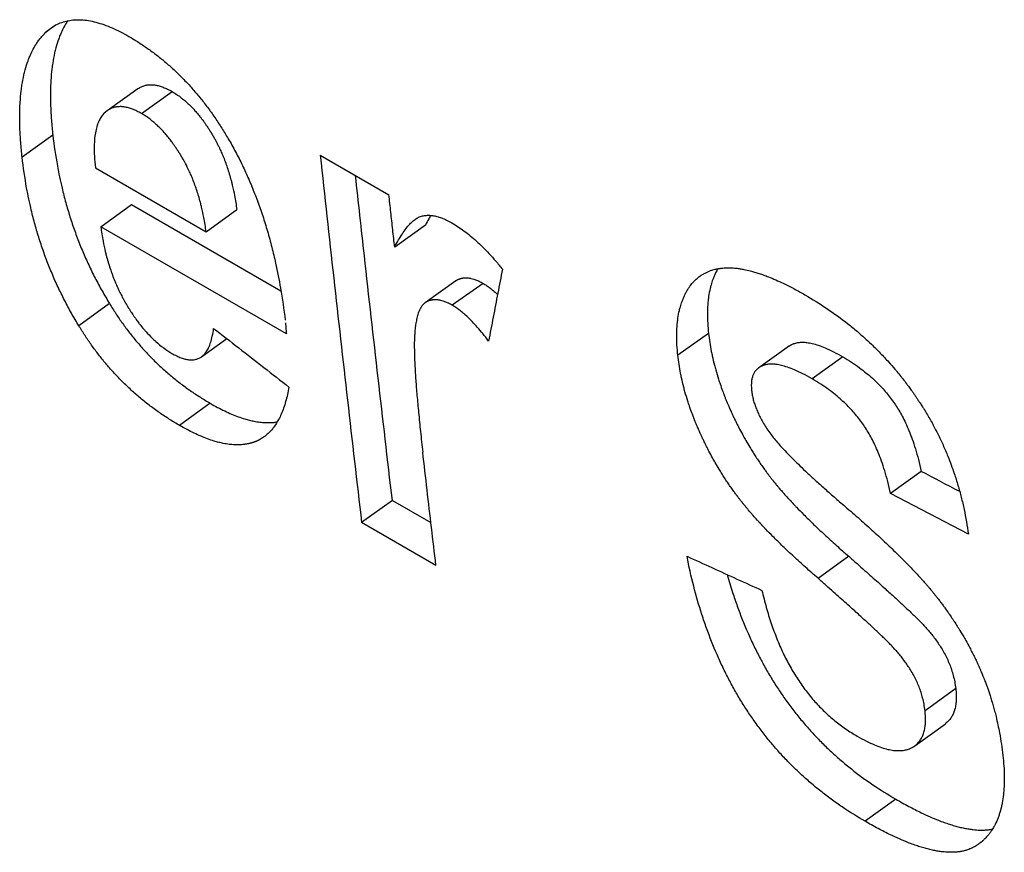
# Model space of a CAD drawing. Header units: inches. Extents: x 0 to 34, y 0 to 22.
# Tile 33 of 56: x 25.011 to 25.188, y 15.307 to 15.457. Entities that reach past the tile are written whole.
import ezdxf

# ---------------------------------------------------------------- set-up
doc = ezdxf.new("R2010")
doc.units = ezdxf.units.IN
doc.header["$LTSCALE"] = 1.87
doc.header["$MEASUREMENT"] = 0
doc.layers.get('0').update_dxf_attribs({"linetype": 'CONTINUOUS'})

msp = doc.modelspace()

# ---------------------------------------------------------------- linework, layer by layer
at = {"color": 7, "linetype": 'CONTINUOUS'}
for p, q in [((25.01726, 15.45572), (25.01542, 15.4544)), ((25.01542, 15.4544), (25.01631, 15.45514)), ((25.03199, 15.44423), (25.02646, 15.44027)), ((25.03264, 15.43978), (25.03817, 15.44373)), ((25.02646, 15.44027), (25.02594, 15.43984)), ((25.01669, 15.43587), (25.01116, 15.4319)), ((25.06484, 15.43229), (25.07721, 15.42515)), ((25.02437, 15.43), (25.04429, 15.4185)), ((25.02532, 15.4194), (25.03084, 15.42338)), ((25.03084, 15.42338), (25.05776, 15.40784)), ((25.04429, 15.4185), (25.04982, 15.42247)), ((25.08377, 15.41967), (25.07824, 15.41572)), ((25.05874, 15.4001), (25.02532, 15.4194)), ((25.08926, 15.40967), (25.08373, 15.40572)), ((25.09415, 15.4092), (25.08862, 15.40525)), ((25.0269, 15.40555), (25.02137, 15.40156)), ((25.13476, 15.40019), (25.12923, 15.39625)), ((25.04346, 15.39599), (25.04799, 15.39925)), ((25.14933, 15.39793), (25.1438, 15.39399)), ((25.15893, 15.39595), (25.1534, 15.39202)), ((25.04504, 15.3876), (25.03952, 15.3836)), ((25.17306, 15.37533), (25.16753, 15.37139)), ((25.07782, 15.37013), (25.07229, 15.36613)), ((25.07782, 15.37013), (25.08476, 15.36612)), ((25.18154, 15.36404), (25.16753, 15.37139)), ((25.08566, 15.35842), (25.07229, 15.36613)), ((25.16, 15.36005), (25.15447, 15.35608)), ((25.17926, 15.33622), (25.17374, 15.33224)), ((25.17188, 15.32593), (25.1774, 15.32991)), ((25.16847, 15.31634), (25.16294, 15.31234))]:
    msp.add_line(p, q, dxfattribs=at)
for points, knots in [([(25.01939, 15.4565), (25.0193, 15.45636), (25.019, 15.45591), (25.01854, 15.45508), (25.01809, 15.45412), (25.01764, 15.45295), (25.01729, 15.45185), (25.01693, 15.45038), (25.01669, 15.44913), (25.01647, 15.44747), (25.01634, 15.44607), (25.01625, 15.44423), (25.01624, 15.44268), (25.01629, 15.44066), (25.01642, 15.43851), (25.01659, 15.43677), (25.01669, 15.43587)], [0, 0, 0, 0, 0.023084, 0.077372, 0.133822, 0.172825, 0.254481, 0.297305, 0.387247, 0.434493, 0.53376, 0.585876, 0.695239, 0.752558, 0.872596, 1, 1, 1, 1]), ([(25.01631, 15.45514), (25.01661, 15.45535), (25.01725, 15.45575), (25.0183, 15.45621), (25.01943, 15.45652), (25.02061, 15.45667), (25.02185, 15.45667), (25.02314, 15.45653), (25.0245, 15.45623), (25.02592, 15.45579), (25.02739, 15.4552), (25.02889, 15.45449), (25.02989, 15.45394), (25.03038, 15.45366)], [0, 0, 0, 0, 0.073357, 0.150397, 0.228316, 0.307322, 0.389073, 0.475205, 0.567313, 0.666921, 0.773447, 0.885167, 1, 1, 1, 1]), ([(25.01116, 15.4319), (25.01106, 15.4328), (25.01089, 15.43454), (25.01077, 15.43669), (25.01071, 15.43872), (25.01073, 15.44027), (25.01081, 15.44211), (25.01094, 15.44351), (25.01116, 15.44517), (25.0114, 15.44642), (25.01176, 15.44789), (25.01211, 15.449), (25.01256, 15.45017), (25.01301, 15.45113), (25.01352, 15.45203), (25.014, 15.45276), (25.01444, 15.45335), (25.01491, 15.45389), (25.01525, 15.45424), (25.01542, 15.4544)], [0, 0, 0, 0, 0.114354, 0.222099, 0.273549, 0.371716, 0.418496, 0.507602, 0.550012, 0.630749, 0.66919, 0.742488, 0.777498, 0.828168, 0.876895, 0.908469, 0.939434, 0.969905, 1, 1, 1, 1]), ([(25.03038, 15.45366), (25.03098, 15.45331), (25.03218, 15.45258), (25.03393, 15.4514), (25.03565, 15.45011), (25.03728, 15.44876), (25.03884, 15.44735), (25.04032, 15.44588), (25.04177, 15.44432), (25.04318, 15.44266), (25.04455, 15.44091), (25.04586, 15.43907), (25.04711, 15.43718), (25.04789, 15.43588), (25.04826, 15.43524)], [0, 0, 0, 0, 0.079873, 0.161854, 0.24469, 0.326713, 0.406896, 0.486817, 0.56849, 0.652382, 0.738369, 0.825647, 0.913161, 1, 1, 1, 1]), ([(25.03199, 15.44423), (25.032, 15.44424), (25.03221, 15.44438), (25.03261, 15.44461), (25.03322, 15.44484), (25.03385, 15.44496), (25.0345, 15.44498), (25.03517, 15.44491), (25.03586, 15.44476), (25.03659, 15.44451), (25.03737, 15.44417), (25.0379, 15.44389), (25.03817, 15.44373)], [0, 0, 0, 0, 0.00901, 0.112294, 0.210098, 0.306101, 0.403601, 0.504848, 0.612127, 0.728702, 0.857248, 1, 1, 1, 1]), ([(25.03817, 15.44373), (25.03862, 15.44347), (25.03951, 15.44288), (25.04056, 15.44202), (25.04148, 15.44115), (25.04209, 15.44051), (25.04268, 15.43983), (25.04308, 15.43935), (25.04351, 15.43878), (25.0438, 15.43839), (25.04409, 15.43799), (25.04428, 15.43772), (25.04449, 15.4374), (25.04463, 15.43719), (25.04477, 15.43697), (25.04487, 15.43683), (25.04497, 15.43666), (25.04504, 15.43655), (25.04511, 15.43644), (25.04516, 15.43637), (25.04522, 15.43627), (25.04526, 15.4362), (25.04532, 15.4361), (25.04537, 15.43602), (25.04542, 15.43593), (25.04547, 15.43585), (25.04553, 15.43576), (25.04557, 15.43568), (25.04563, 15.43558), (25.04567, 15.4355), (25.04573, 15.4354), (25.04577, 15.43533), (25.04584, 15.43521), (25.04591, 15.43509), (25.046, 15.43491), (25.04609, 15.43475), (25.04622, 15.43451), (25.04634, 15.43426), (25.04653, 15.43389), (25.04669, 15.43356), (25.04692, 15.43306), (25.04715, 15.43254), (25.04748, 15.43176), (25.04775, 15.43104), (25.04807, 15.43013), (25.04832, 15.42938), (25.0486, 15.42843), (25.04881, 15.42765), (25.04911, 15.42645), (25.04946, 15.4248), (25.0497, 15.42332), (25.04982, 15.42247)], [0, 0, 0, 0, 0.062347, 0.127777, 0.161866, 0.214902, 0.233125, 0.270427, 0.289521, 0.318732, 0.328625, 0.348648, 0.358779, 0.374128, 0.379285, 0.389661, 0.39488, 0.402747, 0.40538, 0.410662, 0.41331, 0.418623, 0.421288, 0.426633, 0.429313, 0.434688, 0.437379, 0.442767, 0.445464, 0.450863, 0.453566, 0.458977, 0.461686, 0.469824, 0.47526, 0.486158, 0.491619, 0.508058, 0.519064, 0.541189, 0.552311, 0.585928, 0.608557, 0.65437, 0.67757, 0.724587, 0.74842, 0.796762, 0.821285, 0.896321, 1, 1, 1, 1]), ([(25.03264, 15.43978), (25.03237, 15.43993), (25.03184, 15.44021), (25.03106, 15.44056), (25.03033, 15.4408), (25.02964, 15.44096), (25.02897, 15.44103), (25.02832, 15.441), (25.02769, 15.44089), (25.02708, 15.44066), (25.02668, 15.44043), (25.02648, 15.44028), (25.02646, 15.44027)], [0, 0, 0, 0, 0.142867, 0.271533, 0.38817, 0.49542, 0.596596, 0.69406, 0.790069, 0.887844, 0.991133, 1, 1, 1, 1]), ([(25.02594, 15.43984), (25.02576, 15.43966), (25.02542, 15.43924), (25.02499, 15.4385), (25.02464, 15.43762), (25.02437, 15.43656), (25.02419, 15.4353), (25.02411, 15.43379), (25.02416, 15.43199), (25.02429, 15.4307), (25.02437, 15.43)], [0, 0, 0, 0, 0.075363, 0.156635, 0.247562, 0.352181, 0.475281, 0.621041, 0.794347, 1, 1, 1, 1]), ([(25.04429, 15.4185), (25.04417, 15.41936), (25.04394, 15.42083), (25.04358, 15.42249), (25.04328, 15.42369), (25.04307, 15.42447), (25.04279, 15.42542), (25.04255, 15.42617), (25.04222, 15.42708), (25.04195, 15.4278), (25.04162, 15.42858), (25.04139, 15.4291), (25.04116, 15.4296), (25.041, 15.42994), (25.04081, 15.43031), (25.04069, 15.43055), (25.04056, 15.43079), (25.04048, 15.43095), (25.04038, 15.43113), (25.04031, 15.43125), (25.04024, 15.43137), (25.0402, 15.43145), (25.04014, 15.43155), (25.0401, 15.43162), (25.04004, 15.43172), (25.04, 15.4318), (25.03994, 15.4319), (25.03989, 15.43197), (25.03984, 15.43207), (25.03979, 15.43214), (25.03973, 15.43224), (25.03969, 15.43232), (25.03963, 15.43241), (25.03958, 15.43248), (25.03951, 15.4326), (25.03944, 15.43271), (25.03934, 15.43287), (25.03924, 15.43302), (25.0391, 15.43323), (25.03896, 15.43345), (25.03875, 15.43376), (25.03856, 15.43404), (25.03827, 15.43444), (25.03798, 15.43483), (25.03755, 15.43539), (25.03715, 15.43587), (25.03656, 15.43656), (25.03595, 15.4372), (25.03503, 15.43807), (25.03398, 15.43893), (25.03309, 15.43952), (25.03264, 15.43978)], [0, 0, 0, 0, 0.103712, 0.178768, 0.203297, 0.25165, 0.275488, 0.322514, 0.345718, 0.391537, 0.414169, 0.447788, 0.458911, 0.481038, 0.492044, 0.508483, 0.513945, 0.524843, 0.530279, 0.538417, 0.541126, 0.546537, 0.54924, 0.554639, 0.557336, 0.562723, 0.565414, 0.57079, 0.57347, 0.578814, 0.581478, 0.586791, 0.58944, 0.594721, 0.597354, 0.605221, 0.61044, 0.620815, 0.625972, 0.641319, 0.65145, 0.67147, 0.681362, 0.710569, 0.72966, 0.766955, 0.785174, 0.838197, 0.872275, 0.937681, 1, 1, 1, 1]), ([(25.01669, 15.43587), (25.0169, 15.43403), (25.01736, 15.43084), (25.01812, 15.42724), (25.01877, 15.42461), (25.01925, 15.42288), (25.0199, 15.42074), (25.02047, 15.41906), (25.02123, 15.41698), (25.02189, 15.41534), (25.02277, 15.41332), (25.02351, 15.41173), (25.0245, 15.40976), (25.02554, 15.40782), (25.02644, 15.4063), (25.0269, 15.40555)], [0, 0, 0, 0, 0.172572, 0.299632, 0.341607, 0.425064, 0.466577, 0.549234, 0.590411, 0.672527, 0.713499, 0.795334, 0.836231, 0.918049, 1, 1, 1, 1]), ([(25.04826, 15.43524), (25.04872, 15.43446), (25.0496, 15.43288), (25.05063, 15.43085), (25.0516, 15.42878), (25.05234, 15.42708), (25.05321, 15.42491), (25.05387, 15.42314), (25.05464, 15.42088), (25.05521, 15.41904), (25.05587, 15.41669), (25.05636, 15.41477), (25.05704, 15.41182), (25.0578, 15.40793), (25.05829, 15.4045), (25.05852, 15.40259)], [0, 0, 0, 0, 0.078432, 0.157614, 0.197527, 0.278063, 0.31872, 0.400872, 0.442399, 0.526412, 0.568928, 0.655031, 0.698644, 0.831849, 1, 1, 1, 1]), ([(25.06484, 15.43229), (25.06563, 15.42493), (25.06725, 15.41021), (25.06973, 15.38815), (25.07143, 15.37347), (25.07229, 15.36613)], [0, 0, 0, 0, 0.333896, 0.667229, 1, 1, 1, 1]), ([(25.02137, 15.40156), (25.02091, 15.40231), (25.02002, 15.40383), (25.01898, 15.40577), (25.01799, 15.40774), (25.01724, 15.40933), (25.01637, 15.41135), (25.01571, 15.41299), (25.01494, 15.41507), (25.01438, 15.41676), (25.01372, 15.4189), (25.01324, 15.42063), (25.01259, 15.42326), (25.01184, 15.42686), (25.01137, 15.43006), (25.01116, 15.4319)], [0, 0, 0, 0, 0.081935, 0.16374, 0.204632, 0.286459, 0.327428, 0.40954, 0.450717, 0.533375, 0.574889, 0.65835, 0.700329, 0.827402, 1, 1, 1, 1]), ([(25.07782, 15.37013), (25.07696, 15.37746), (25.07526, 15.39213), (25.07306, 15.41163), (25.07172, 15.4238), (25.07119, 15.42862)], [0, 0, 0, 0, 0.376103, 0.752841, 1, 1, 1, 1]), ([(25.07824, 15.41572), (25.07812, 15.41677), (25.07789, 15.41886), (25.07755, 15.42201), (25.07732, 15.4241), (25.07721, 15.42515)], [0, 0, 0, 0, 0.333254, 0.666587, 1, 1, 1, 1]), ([(25.08192, 15.42071), (25.08202, 15.42079), (25.08233, 15.42099), (25.08288, 15.42125), (25.08359, 15.42142), (25.08432, 15.42147), (25.08508, 15.42141), (25.08587, 15.42125), (25.08672, 15.42097), (25.08763, 15.42058), (25.08824, 15.42025), (25.08856, 15.42007)], [0, 0, 0, 0, 0.053162, 0.157221, 0.258011, 0.359801, 0.466388, 0.580693, 0.705439, 0.844325, 1, 1, 1, 1]), ([(25.08474, 15.42143), (25.08461, 15.42122), (25.08428, 15.42065), (25.08396, 15.42006), (25.08377, 15.41967)], [0, 0, 0, 0, 0.356771, 1, 1, 1, 1]), ([(25.07824, 15.41572), (25.07846, 15.41616), (25.0789, 15.41698), (25.07958, 15.4181), (25.08025, 15.41905), (25.08091, 15.41983), (25.08146, 15.42036), (25.08181, 15.42063), (25.08192, 15.42071)], [0, 0, 0, 0, 0.235694, 0.444832, 0.629296, 0.791103, 0.933151, 1, 1, 1, 1]), ([(25.08856, 15.42007), (25.08893, 15.41985), (25.08968, 15.41939), (25.09077, 15.41862), (25.09187, 15.41777), (25.09298, 15.41681), (25.09411, 15.41574), (25.09526, 15.41454), (25.09646, 15.4132), (25.09725, 15.41225), (25.09765, 15.41174)], [0, 0, 0, 0, 0.104444, 0.212017, 0.32373, 0.441305, 0.566257, 0.699816, 0.843948, 1, 1, 1, 1]), ([(25.02532, 15.4194), (25.02543, 15.41853), (25.02567, 15.41702), (25.02603, 15.41533), (25.02634, 15.41409), (25.02657, 15.41328), (25.02687, 15.41228), (25.02713, 15.4115), (25.02747, 15.41054), (25.02777, 15.40978), (25.02812, 15.40894), (25.02837, 15.40839), (25.02863, 15.40785), (25.0288, 15.40749), (25.029, 15.40709), (25.02914, 15.40682), (25.02928, 15.40656), (25.02937, 15.40638), (25.02948, 15.40619), (25.02955, 15.40606), (25.02963, 15.40593), (25.02968, 15.40584), (25.02974, 15.40574), (25.02979, 15.40565), (25.02985, 15.40554), (25.0299, 15.40546), (25.02996, 15.40535), (25.03001, 15.40527), (25.03008, 15.40516), (25.03013, 15.40508), (25.03019, 15.40497), (25.03024, 15.40489), (25.0303, 15.40478), (25.03036, 15.4047), (25.03043, 15.40458), (25.03051, 15.40446), (25.03063, 15.40427), (25.03073, 15.40411), (25.03088, 15.40387), (25.03104, 15.40364), (25.03128, 15.40329), (25.03149, 15.40299), (25.0318, 15.40254), (25.03212, 15.40211), (25.03261, 15.40149), (25.03305, 15.40095), (25.03372, 15.4002), (25.03439, 15.39949), (25.03543, 15.39851), (25.03661, 15.39755), (25.03762, 15.39689), (25.03813, 15.39659)], [0, 0, 0, 0, 0.097781, 0.169292, 0.192814, 0.23942, 0.262517, 0.308334, 0.331067, 0.376217, 0.398648, 0.432136, 0.44326, 0.465454, 0.476527, 0.493108, 0.498629, 0.509659, 0.51517, 0.52343, 0.526182, 0.531684, 0.534434, 0.539932, 0.54268, 0.548175, 0.550921, 0.556411, 0.559148, 0.564608, 0.567331, 0.57276, 0.575467, 0.580866, 0.583557, 0.591602, 0.596939, 0.607555, 0.612832, 0.628546, 0.638924, 0.659447, 0.669593, 0.699583, 0.71921, 0.757614, 0.776407, 0.831231, 0.86658, 0.934709, 1, 1, 1, 1]), ([(25.09765, 15.41174), (25.09737, 15.4103), (25.09681, 15.40743), (25.09598, 15.40312), (25.09543, 15.40024), (25.09516, 15.3988)], [0, 0, 0, 0, 0.333561, 0.66689, 1, 1, 1, 1]), ([(25.13325, 15.41052), (25.13338, 15.41061), (25.13366, 15.4108), (25.13412, 15.41106), (25.13462, 15.4113), (25.13523, 15.41153), (25.13577, 15.41169), (25.13634, 15.41182), (25.13673, 15.41188), (25.13718, 15.41194), (25.13748, 15.41197), (25.13779, 15.41198), (25.138, 15.41199), (25.13824, 15.412), (25.1384, 15.412), (25.13857, 15.41199), (25.13868, 15.41199), (25.13884, 15.41199), (25.13901, 15.41198), (25.13932, 15.41196), (25.13966, 15.41193), (25.14019, 15.41187), (25.14066, 15.4118), (25.1414, 15.41166), (25.14217, 15.41149), (25.14307, 15.41124), (25.14387, 15.41099), (25.1447, 15.4107), (25.1457, 15.41032), (25.14688, 15.40983), (25.14841, 15.40913), (25.15017, 15.40823), (25.15146, 15.40752), (25.15211, 15.40714)], [0, 0, 0, 0, 0.023722, 0.050856, 0.078163, 0.105787, 0.148108, 0.162524, 0.191902, 0.206896, 0.229803, 0.237556, 0.253249, 0.261192, 0.273229, 0.277275, 0.28542, 0.289518, 0.301924, 0.310289, 0.33585, 0.353292, 0.38918, 0.407645, 0.465208, 0.505468, 0.547293, 0.590725, 0.635804, 0.706585, 0.781253, 0.887006, 1, 1, 1, 1]), ([(25.13642, 15.41182), (25.13642, 15.41182), (25.13638, 15.41175), (25.13632, 15.41164), (25.13618, 15.41139), (25.13604, 15.41111), (25.13583, 15.41068), (25.13567, 15.41029), (25.13544, 15.40968), (25.13523, 15.40904), (25.13498, 15.40803), (25.1348, 15.40709), (25.13465, 15.40585), (25.13458, 15.4048), (25.13455, 15.40344), (25.13459, 15.40198), (25.13469, 15.4008), (25.13476, 15.40019)], [0, 0, 0, 0, 0.000541, 0.019796, 0.032698, 0.071738, 0.098072, 0.151561, 0.178757, 0.262341, 0.319913, 0.439989, 0.502733, 0.634052, 0.702811, 0.846847, 1, 1, 1, 1]), ([(25.08926, 15.40967), (25.08926, 15.40968), (25.08928, 15.40969), (25.08932, 15.40971), (25.08936, 15.40974), (25.0894, 15.40977), (25.08945, 15.4098), (25.08949, 15.40982), (25.08954, 15.40984), (25.08958, 15.40986), (25.08962, 15.40989), (25.08966, 15.4099), (25.08971, 15.40993), (25.08975, 15.40994), (25.08981, 15.40996), (25.08985, 15.40998), (25.08991, 15.41), (25.08997, 15.41002), (25.09006, 15.41006), (25.09015, 15.41008), (25.09025, 15.41011), (25.09034, 15.41013), (25.09045, 15.41015), (25.09053, 15.41016), (25.09064, 15.41018), (25.09073, 15.41018), (25.09087, 15.41019), (25.09101, 15.4102), (25.09122, 15.4102), (25.09141, 15.41018), (25.09165, 15.41016), (25.09184, 15.41012), (25.09215, 15.41006), (25.09246, 15.40997), (25.09294, 15.40981), (25.09349, 15.40956), (25.09393, 15.40933), (25.09415, 15.4092)], [0, 0, 0, 0, 0.002451, 0.01549, 0.021973, 0.034872, 0.041292, 0.054081, 0.060456, 0.07318, 0.07953, 0.09221, 0.098542, 0.11119, 0.117509, 0.130137, 0.136449, 0.155379, 0.168003, 0.193283, 0.20595, 0.231362, 0.24412, 0.269759, 0.282652, 0.308608, 0.321682, 0.361337, 0.388186, 0.443019, 0.471077, 0.528614, 0.558158, 0.650164, 0.714578, 0.851455, 1, 1, 1, 1]), ([(25.09415, 15.4092), (25.09437, 15.40908), (25.09481, 15.4088), (25.09548, 15.40831), (25.09614, 15.40777), (25.09657, 15.40739), (25.09677, 15.4072)], [0, 0, 0, 0, 0.226624, 0.475569, 0.752257, 1, 1, 1, 1]), ([(25.12923, 15.39625), (25.12916, 15.39686), (25.12906, 15.39804), (25.12902, 15.3995), (25.12905, 15.40087), (25.12912, 15.40191), (25.12927, 15.40315), (25.12945, 15.4041), (25.1297, 15.4051), (25.12991, 15.40574), (25.13014, 15.40636), (25.1303, 15.40675), (25.13051, 15.40718), (25.13065, 15.40746), (25.13078, 15.4077), (25.13086, 15.40784), (25.13094, 15.40797), (25.13099, 15.40806), (25.13107, 15.40818), (25.13115, 15.40831), (25.13128, 15.40849), (25.13139, 15.40866), (25.13156, 15.40889), (25.13174, 15.40912), (25.13202, 15.40944), (25.13228, 15.40971), (25.13269, 15.41009), (25.13299, 15.41033), (25.13323, 15.41051), (25.13325, 15.41052)], [0, 0, 0, 0, 0.117971, 0.228923, 0.28189, 0.383049, 0.431384, 0.523884, 0.568234, 0.632623, 0.653573, 0.694776, 0.715061, 0.745133, 0.755072, 0.769904, 0.774829, 0.784634, 0.78951, 0.804036, 0.813636, 0.832649, 0.842066, 0.869985, 0.888349, 0.924569, 0.942474, 0.995605, 1, 1, 1, 1]), ([(25.0269, 15.40555), (25.02726, 15.40495), (25.02802, 15.40375), (25.02922, 15.402), (25.03048, 15.40031), (25.0318, 15.39867), (25.03318, 15.3971), (25.03464, 15.39557), (25.03618, 15.39409), (25.03783, 15.39263), (25.03958, 15.39123), (25.04139, 15.3899), (25.04322, 15.38869), (25.04444, 15.38795), (25.04504, 15.3876)], [0, 0, 0, 0, 0.082264, 0.164528, 0.246539, 0.328042, 0.408881, 0.490152, 0.572874, 0.657848, 0.745498, 0.833777, 0.91949, 1, 1, 1, 1]), ([(25.08373, 15.40572), (25.08373, 15.40571), (25.08369, 15.40569), (25.08364, 15.40565), (25.08356, 15.40558), (25.08349, 15.40552), (25.0834, 15.40543), (25.08334, 15.40536), (25.08324, 15.40525), (25.08314, 15.40512), (25.08301, 15.40492), (25.08289, 15.40473), (25.08276, 15.40446), (25.08265, 15.40423), (25.08253, 15.40393), (25.08245, 15.40367), (25.08234, 15.40332), (25.08226, 15.40303), (25.08217, 15.40264), (25.08211, 15.40231), (25.08204, 15.40188), (25.08199, 15.40152), (25.08193, 15.40109), (25.0819, 15.4008), (25.08188, 15.40053), (25.08187, 15.40037), (25.08185, 15.40022), (25.08185, 15.40011), (25.08184, 15.39998), (25.08183, 15.39987), (25.08182, 15.39974), (25.08182, 15.39963), (25.08181, 15.39949), (25.0818, 15.39938), (25.0818, 15.39923), (25.08179, 15.39911), (25.08179, 15.39893), (25.08178, 15.39874), (25.08178, 15.39845), (25.08178, 15.39819), (25.08178, 15.39777), (25.08178, 15.39733), (25.08179, 15.39671), (25.08181, 15.39606), (25.08184, 15.39519), (25.08189, 15.39418), (25.08196, 15.393), (25.08204, 15.39174), (25.08214, 15.3904), (25.08226, 15.38898), (25.08239, 15.38748), (25.0826, 15.38532), (25.08289, 15.38242), (25.08316, 15.38005), (25.0833, 15.37881)], [0, 0, 0, 0, 0.000841, 0.004597, 0.007132, 0.012289, 0.014916, 0.020275, 0.023012, 0.03147, 0.037334, 0.049653, 0.05613, 0.069763, 0.076936, 0.092022, 0.099948, 0.116588, 0.125312, 0.143584, 0.153139, 0.173099, 0.18351, 0.199669, 0.205202, 0.213639, 0.216488, 0.222241, 0.225146, 0.231011, 0.233971, 0.239949, 0.242977, 0.24917, 0.252335, 0.2588, 0.2621, 0.272274, 0.279284, 0.293849, 0.301405, 0.325167, 0.341923, 0.368431, 0.396589, 0.436704, 0.479761, 0.525763, 0.574713, 0.626613, 0.681463, 0.739265, 0.863727, 1, 1, 1, 1]), ([(25.08862, 15.40525), (25.0884, 15.40538), (25.08796, 15.40561), (25.08741, 15.40585), (25.08693, 15.40602), (25.08662, 15.4061), (25.08632, 15.40617), (25.08612, 15.4062), (25.08588, 15.40623), (25.08569, 15.40624), (25.08548, 15.40624), (25.08534, 15.40624), (25.08521, 15.40623), (25.08512, 15.40622), (25.08501, 15.4062), (25.08492, 15.40619), (25.08481, 15.40617), (25.08472, 15.40615), (25.08462, 15.40612), (25.08453, 15.4061), (25.08444, 15.40607), (25.08438, 15.40605), (25.08432, 15.40602), (25.08428, 15.40601), (25.08423, 15.40599), (25.08419, 15.40597), (25.08414, 15.40595), (25.0841, 15.40593), (25.08405, 15.40591), (25.08401, 15.40589), (25.08396, 15.40586), (25.08392, 15.40584), (25.08387, 15.40581), (25.08383, 15.40579), (25.08379, 15.40576), (25.08376, 15.40574), (25.08373, 15.40572), (25.08373, 15.40572)], [0, 0, 0, 0, 0.148591, 0.285504, 0.349934, 0.441962, 0.471512, 0.529063, 0.557128, 0.611974, 0.63883, 0.678496, 0.691574, 0.717539, 0.730437, 0.756085, 0.768847, 0.79427, 0.806943, 0.832234, 0.844864, 0.863804, 0.870118, 0.882754, 0.889076, 0.901732, 0.908067, 0.920755, 0.927109, 0.939841, 0.94622, 0.959017, 0.965442, 0.97835, 0.984837, 0.997887, 1, 1, 1, 1]), ([(25.15211, 15.40714), (25.15346, 15.40636), (25.15609, 15.40472), (25.15921, 15.40245), (25.16186, 15.40028), (25.16354, 15.39877), (25.16515, 15.3972), (25.1662, 15.39612), (25.16734, 15.39488), (25.16808, 15.39404), (25.1688, 15.39318), (25.16927, 15.3926), (25.16985, 15.39186), (25.17031, 15.39127), (25.17081, 15.39059), (25.17115, 15.39014), (25.17147, 15.38968), (25.17169, 15.38937), (25.17196, 15.38899), (25.17217, 15.38867), (25.17243, 15.38828), (25.17264, 15.38797), (25.17295, 15.3875), (25.17325, 15.38703), (25.17369, 15.38631), (25.17408, 15.38567), (25.17454, 15.38487), (25.17491, 15.38422), (25.17544, 15.38325), (25.17595, 15.38226), (25.17668, 15.38077), (25.17729, 15.37942), (25.17814, 15.37738), (25.17891, 15.3753), (25.17969, 15.37283), (25.18028, 15.37068), (25.18078, 15.3685), (25.18121, 15.36628), (25.18144, 15.36479), (25.18154, 15.36404)], [0, 0, 0, 0, 0.08661, 0.171604, 0.213643, 0.276282, 0.297084, 0.33861, 0.359351, 0.390456, 0.400826, 0.421576, 0.431957, 0.452737, 0.463138, 0.478754, 0.483964, 0.494393, 0.49961, 0.510053, 0.515268, 0.525683, 0.530883, 0.546457, 0.556818, 0.577492, 0.587808, 0.6084, 0.618679, 0.649456, 0.669936, 0.710838, 0.731277, 0.792632, 0.833653, 0.874841, 0.916254, 0.957954, 1, 1, 1, 1]), ([(25.09516, 15.3988), (25.09481, 15.39926), (25.09415, 15.4001), (25.09317, 15.40126), (25.09227, 15.40225), (25.09144, 15.40308), (25.09067, 15.40377), (25.08995, 15.40436), (25.08928, 15.40484), (25.08884, 15.40512), (25.08862, 15.40525)], [0, 0, 0, 0, 0.185641, 0.349105, 0.492778, 0.619214, 0.73048, 0.829589, 0.918758, 1, 1, 1, 1]), ([(25.05858, 15.40206), (25.0586, 15.40185), (25.05863, 15.40141), (25.05868, 15.40076), (25.05872, 15.40032), (25.05874, 15.4001)], [0, 0, 0, 0, 0.323232, 0.67577, 1, 1, 1, 1]), ([(25.03952, 15.3836), (25.03891, 15.38395), (25.03768, 15.3847), (25.03584, 15.38592), (25.034, 15.38727), (25.03224, 15.38869), (25.03059, 15.39015), (25.02904, 15.39164), (25.02759, 15.39317), (25.02622, 15.39474), (25.02491, 15.39637), (25.02366, 15.39806), (25.02248, 15.39978), (25.02173, 15.40097), (25.02137, 15.40156)], [0, 0, 0, 0, 0.081495, 0.167975, 0.256923, 0.345225, 0.43069, 0.513679, 0.594974, 0.675579, 0.756606, 0.837915, 0.919157, 1, 1, 1, 1]), ([(25.04346, 15.39599), (25.04361, 15.39609), (25.04392, 15.39636), (25.04436, 15.3969), (25.04477, 15.39764), (25.04514, 15.39858), (25.04544, 15.39975), (25.04558, 15.40061), (25.04564, 15.40108)], [0, 0, 0, 0, 0.093677, 0.218033, 0.363801, 0.538303, 0.748026, 1, 1, 1, 1]), ([(25.04564, 15.40108), (25.04715, 15.39991), (25.05017, 15.39756), (25.05469, 15.39405), (25.05771, 15.3917), (25.05921, 15.39053)], [0, 0, 0, 0, 0.33333, 0.666663, 1, 1, 1, 1]), ([(25.13476, 15.40019), (25.13482, 15.39965), (25.13496, 15.39857), (25.1352, 15.39721), (25.13548, 15.39584), (25.13574, 15.39474), (25.13612, 15.39334), (25.13646, 15.39222), (25.13688, 15.39095), (25.13718, 15.3901), (25.13747, 15.38932), (25.13764, 15.38889), (25.13781, 15.38846), (25.13793, 15.38817), (25.13808, 15.38781), (25.1382, 15.38752), (25.13834, 15.38719), (25.13843, 15.38698), (25.13853, 15.38676), (25.13859, 15.38661), (25.13869, 15.3864), (25.13879, 15.38618), (25.13893, 15.38586), (25.13906, 15.38557), (25.13927, 15.38514), (25.13947, 15.38471), (25.13978, 15.38408), (25.14006, 15.38352), (25.14049, 15.38269), (25.14094, 15.38186), (25.14155, 15.38078), (25.14202, 15.37997), (25.1425, 15.37918), (25.14283, 15.37866), (25.14325, 15.37801), (25.14359, 15.37749), (25.14402, 15.37685), (25.14438, 15.37634), (25.14478, 15.37578), (25.14505, 15.37541), (25.1453, 15.37507), (25.14544, 15.37488), (25.14558, 15.3747), (25.14567, 15.37457), (25.14579, 15.37442), (25.14588, 15.3743), (25.146, 15.37415), (25.1461, 15.37402), (25.14622, 15.37387), (25.14631, 15.37375), (25.14643, 15.3736), (25.14653, 15.37347), (25.14668, 15.37329), (25.14683, 15.3731), (25.14707, 15.37282), (25.14728, 15.37256), (25.1476, 15.37218), (25.14794, 15.37179), (25.14846, 15.3712), (25.14894, 15.37066), (25.14956, 15.36999), (25.15008, 15.36943), (25.15088, 15.36859), (25.15173, 15.36772), (25.15307, 15.36639), (25.15433, 15.36518), (25.15599, 15.36363), (25.15777, 15.362), (25.15924, 15.36071), (25.16, 15.36005)], [0, 0, 0, 0, 0.033506, 0.067591, 0.084871, 0.119937, 0.137739, 0.173912, 0.192297, 0.220263, 0.229692, 0.243938, 0.248715, 0.258309, 0.263128, 0.272808, 0.277669, 0.284988, 0.287436, 0.292331, 0.294777, 0.302108, 0.30699, 0.316742, 0.321611, 0.336195, 0.345899, 0.365262, 0.374922, 0.403826, 0.423038, 0.45178, 0.461343, 0.480446, 0.489987, 0.509051, 0.518576, 0.537612, 0.547126, 0.561391, 0.566145, 0.573276, 0.575653, 0.580406, 0.582783, 0.587537, 0.589913, 0.594667, 0.59705, 0.60185, 0.604269, 0.609142, 0.611596, 0.619032, 0.624049, 0.634229, 0.639391, 0.655171, 0.665935, 0.688052, 0.699406, 0.722708, 0.734657, 0.771703, 0.797402, 0.851221, 0.879346, 0.938038, 1, 1, 1, 1]), ([(25.14933, 15.39793), (25.14945, 15.39802), (25.14976, 15.3982), (25.1503, 15.39842), (25.15096, 15.39857), (25.1517, 15.39862), (25.15253, 15.39855), (25.15348, 15.39837), (25.15459, 15.39804), (25.15586, 15.39754), (25.15734, 15.39684), (25.15837, 15.39627), (25.15893, 15.39595)], [0, 0, 0, 0, 0.044521, 0.104669, 0.169682, 0.240589, 0.320374, 0.413162, 0.52349, 0.655521, 0.81297, 1, 1, 1, 1]), ([(25.03813, 15.39659), (25.03841, 15.39643), (25.03895, 15.39614), (25.03974, 15.3958), (25.04047, 15.39557), (25.04114, 15.39544), (25.04176, 15.39541), (25.04234, 15.39547), (25.04289, 15.39564), (25.04326, 15.39584), (25.04344, 15.39597), (25.04346, 15.39599)], [0, 0, 0, 0, 0.172745, 0.32335, 0.455479, 0.573757, 0.681556, 0.782897, 0.882324, 0.983986, 1, 1, 1, 1]), ([(25.15447, 15.35609), (25.15371, 15.35674), (25.15225, 15.35804), (25.15046, 15.35966), (25.1488, 15.36122), (25.14754, 15.36243), (25.1462, 15.36376), (25.14536, 15.36462), (25.14455, 15.36547), (25.14403, 15.36602), (25.14341, 15.3667), (25.14293, 15.36724), (25.14241, 15.36783), (25.14208, 15.36822), (25.14175, 15.3686), (25.14154, 15.36886), (25.14131, 15.36914), (25.14115, 15.36933), (25.141, 15.36951), (25.14091, 15.36964), (25.14078, 15.36979), (25.14069, 15.36991), (25.14057, 15.37006), (25.14047, 15.37019), (25.14036, 15.37034), (25.14026, 15.37046), (25.14015, 15.37061), (25.14005, 15.37074), (25.13991, 15.37092), (25.13978, 15.37111), (25.13952, 15.37145), (25.13925, 15.37182), (25.13885, 15.37239), (25.1385, 15.37289), (25.13806, 15.37353), (25.13772, 15.37405), (25.13731, 15.3747), (25.13698, 15.37522), (25.13649, 15.37602), (25.13602, 15.37682), (25.13541, 15.37791), (25.13496, 15.37873), (25.13453, 15.37956), (25.13425, 15.38012), (25.13394, 15.38076), (25.13374, 15.38119), (25.13354, 15.38162), (25.1334, 15.3819), (25.13326, 15.38223), (25.13316, 15.38244), (25.13306, 15.38266), (25.133, 15.38281), (25.1329, 15.38302), (25.13281, 15.38324), (25.13267, 15.38357), (25.13255, 15.38386), (25.1324, 15.38422), (25.13228, 15.38451), (25.13211, 15.38494), (25.13195, 15.38537), (25.13165, 15.38615), (25.13135, 15.387), (25.13093, 15.38827), (25.13059, 15.3894), (25.13021, 15.39079), (25.12995, 15.3919), (25.12967, 15.39327), (25.12943, 15.39462), (25.12929, 15.39571), (25.12923, 15.39625)], [0, 0, 0, 0, 0.061945, 0.120621, 0.148739, 0.202545, 0.228239, 0.265277, 0.277224, 0.300521, 0.311873, 0.333986, 0.344749, 0.360526, 0.365688, 0.375866, 0.380883, 0.388317, 0.390771, 0.395644, 0.398062, 0.402862, 0.405244, 0.409998, 0.412375, 0.417127, 0.419504, 0.424257, 0.426634, 0.433764, 0.438518, 0.452782, 0.462295, 0.481331, 0.490855, 0.509919, 0.51946, 0.538563, 0.548126, 0.576869, 0.596082, 0.624988, 0.634649, 0.654014, 0.663719, 0.678305, 0.683175, 0.692928, 0.69781, 0.705143, 0.707589, 0.712485, 0.714933, 0.722253, 0.727115, 0.736797, 0.741616, 0.751212, 0.75599, 0.770238, 0.779669, 0.807642, 0.826031, 0.862214, 0.880021, 0.915098, 0.932384, 0.966481, 1, 1, 1, 1]), ([(25.15893, 15.39595), (25.15947, 15.39564), (25.16048, 15.39502), (25.16189, 15.39405), (25.16314, 15.39308), (25.16425, 15.39213), (25.16526, 15.39117), (25.16617, 15.39021), (25.16699, 15.38926), (25.16773, 15.38831), (25.16841, 15.38734), (25.16904, 15.38633), (25.16966, 15.38524), (25.17026, 15.38402), (25.17087, 15.38264), (25.17146, 15.38109), (25.17204, 15.37935), (25.17258, 15.37741), (25.17291, 15.37605), (25.17306, 15.37533)], [0, 0, 0, 0, 0.071901, 0.137749, 0.198456, 0.255008, 0.308464, 0.359393, 0.407707, 0.454072, 0.499339, 0.544804, 0.59252, 0.644611, 0.702626, 0.766798, 0.837438, 0.914989, 1, 1, 1, 1]), ([(25.1438, 15.39399), (25.14376, 15.39397), (25.14358, 15.39383), (25.14328, 15.39355), (25.14296, 15.3931), (25.14272, 15.3926), (25.14256, 15.39203), (25.14247, 15.3914), (25.14245, 15.39069), (25.14248, 15.39019), (25.14251, 15.38992)], [0, 0, 0, 0, 0.027522, 0.151227, 0.272234, 0.395065, 0.524268, 0.664489, 0.821497, 1, 1, 1, 1]), ([(25.1534, 15.39202), (25.15284, 15.39234), (25.15181, 15.3929), (25.15033, 15.3936), (25.14905, 15.3941), (25.14795, 15.39443), (25.147, 15.39462), (25.14616, 15.39468), (25.14542, 15.39464), (25.14477, 15.39448), (25.14423, 15.39427), (25.14392, 15.39408), (25.1438, 15.39399)], [0, 0, 0, 0, 0.187025, 0.344558, 0.476649, 0.587025, 0.679851, 0.759651, 0.830532, 0.895512, 0.955639, 1, 1, 1, 1]), ([(25.16753, 15.37139), (25.16738, 15.37211), (25.16705, 15.37347), (25.16651, 15.3754), (25.16594, 15.37714), (25.16534, 15.37869), (25.16474, 15.38006), (25.16414, 15.38128), (25.16352, 15.38238), (25.16288, 15.38341), (25.16218, 15.3844), (25.16142, 15.38536), (25.1606, 15.38632), (25.15969, 15.38727), (25.1587, 15.38821), (25.15759, 15.38916), (25.15635, 15.39012), (25.15494, 15.39109), (25.15393, 15.39171), (25.1534, 15.39202)], [0, 0, 0, 0, 0.084842, 0.162238, 0.232742, 0.296832, 0.354578, 0.406527, 0.454596, 0.501141, 0.547378, 0.594549, 0.643212, 0.693495, 0.746248, 0.802304, 0.862728, 0.928328, 1, 1, 1, 1]), ([(25.05921, 15.39053), (25.05913, 15.39007), (25.05895, 15.38919), (25.05863, 15.38793), (25.05826, 15.38676), (25.05784, 15.38568), (25.0573, 15.38456), (25.05676, 15.38368), (25.05616, 15.3829), (25.05575, 15.38244), (25.05525, 15.38197), (25.05494, 15.38172), (25.05474, 15.38157), (25.05471, 15.38155)], [0, 0, 0, 0, 0.134672, 0.261388, 0.380534, 0.492573, 0.598061, 0.745438, 0.792125, 0.882465, 0.926414, 0.991179, 1, 1, 1, 1]), ([(25.14251, 15.38992), (25.14254, 15.38964), (25.14262, 15.38908), (25.14281, 15.38824), (25.14306, 15.38741), (25.14337, 15.38657), (25.14374, 15.38572), (25.14417, 15.38485), (25.14469, 15.38394), (25.14529, 15.38299), (25.14573, 15.38236), (25.14597, 15.38203)], [0, 0, 0, 0, 0.098057, 0.196239, 0.295309, 0.39691, 0.502892, 0.614417, 0.73308, 0.861203, 1, 1, 1, 1]), ([(25.04504, 15.3876), (25.04548, 15.38735), (25.04634, 15.38687), (25.04762, 15.38622), (25.04886, 15.38566), (25.05006, 15.38518), (25.05113, 15.38482), (25.05208, 15.38456), (25.05281, 15.3844), (25.0536, 15.38425), (25.05429, 15.38417), (25.05504, 15.38412), (25.05553, 15.38411), (25.05601, 15.38413), (25.05633, 15.38415), (25.05667, 15.38419), (25.0569, 15.38422), (25.05705, 15.38425), (25.05708, 15.38425)], [0, 0, 0, 0, 0.118921, 0.231753, 0.338684, 0.439934, 0.535762, 0.604263, 0.670036, 0.712454, 0.794085, 0.833438, 0.890817, 0.909544, 0.946455, 0.964662, 0.991688, 1, 1, 1, 1]), ([(25.05471, 15.38155), (25.05468, 15.38153), (25.05452, 15.38142), (25.0543, 15.38127), (25.05402, 15.38111), (25.05383, 15.381), (25.05364, 15.38091), (25.0535, 15.38085), (25.05334, 15.38077), (25.0532, 15.38072), (25.05305, 15.38066), (25.05295, 15.38062), (25.05284, 15.38058), (25.05278, 15.38056), (25.05269, 15.38053), (25.05262, 15.38051), (25.05253, 15.38048), (25.05246, 15.38046), (25.05235, 15.38043), (25.05224, 15.3804), (25.05208, 15.38036), (25.05194, 15.38033), (25.05175, 15.38029), (25.0516, 15.38026), (25.05138, 15.38023), (25.05115, 15.38019), (25.0508, 15.38016), (25.05049, 15.38013), (25.05001, 15.38012), (25.04952, 15.38012), (25.04877, 15.38017), (25.04808, 15.38025), (25.04728, 15.3804), (25.04655, 15.38056), (25.04561, 15.38083), (25.04454, 15.38118), (25.04334, 15.38166), (25.0421, 15.38222), (25.04082, 15.38287), (25.03996, 15.38335), (25.03952, 15.3836)], [0, 0, 0, 0, 0.007975, 0.034992, 0.048454, 0.068623, 0.075346, 0.088802, 0.095539, 0.109035, 0.115798, 0.125967, 0.129363, 0.136168, 0.139576, 0.146406, 0.149827, 0.156679, 0.160111, 0.170432, 0.177336, 0.191203, 0.198169, 0.212172, 0.219211, 0.240492, 0.254827, 0.283889, 0.298634, 0.34381, 0.374793, 0.439062, 0.472458, 0.524241, 0.578172, 0.653618, 0.733335, 0.817526, 0.906365, 1, 1, 1, 1]), ([(25.14597, 15.38203), (25.14616, 15.38177), (25.14659, 15.38122), (25.1473, 15.38038), (25.14811, 15.37947), (25.14904, 15.37849), (25.15009, 15.37743), (25.15126, 15.37629), (25.15256, 15.37505), (25.15401, 15.37372), (25.15563, 15.37226), (25.15743, 15.37068), (25.15869, 15.36959), (25.15936, 15.36902)], [0, 0, 0, 0, 0.052643, 0.111373, 0.17653, 0.248531, 0.327872, 0.41509, 0.510883, 0.616099, 0.731822, 0.859323, 1, 1, 1, 1]), ([(25.08566, 15.35842), (25.0854, 15.36068), (25.08487, 15.36521), (25.08408, 15.37201), (25.08356, 15.37654), (25.0833, 15.37881)], [0, 0, 0, 0, 0.333159, 0.666493, 1, 1, 1, 1]), ([(25.15936, 15.36902), (25.16024, 15.36826), (25.16196, 15.36677), (25.16404, 15.3649), (25.16599, 15.36312), (25.16745, 15.36174), (25.169, 15.36023), (25.16998, 15.35925), (25.17092, 15.35829), (25.17151, 15.35767), (25.17223, 15.35691), (25.17278, 15.35632), (25.17337, 15.35566), (25.17376, 15.35522), (25.17413, 15.3548), (25.17437, 15.35452), (25.17463, 15.3542), (25.17481, 15.354), (25.17498, 15.35379), (25.17509, 15.35365), (25.17523, 15.35349), (25.17533, 15.35335), (25.17547, 15.35318), (25.17558, 15.35305), (25.17571, 15.35288), (25.17581, 15.35275), (25.17595, 15.35258), (25.17605, 15.35245), (25.17621, 15.35224), (25.17636, 15.35204), (25.17664, 15.35167), (25.17695, 15.35126), (25.1774, 15.35065), (25.17779, 15.3501), (25.17827, 15.34941), (25.17864, 15.34886), (25.1791, 15.34816), (25.17946, 15.3476), (25.17999, 15.34675), (25.1805, 15.3459), (25.18116, 15.34476), (25.18164, 15.34389), (25.18209, 15.34301), (25.18239, 15.34243), (25.18272, 15.34176), (25.18293, 15.34132), (25.18314, 15.34087), (25.18327, 15.34058), (25.18342, 15.34024), (25.18352, 15.34002), (25.18362, 15.33979), (25.18369, 15.33964), (25.18377, 15.33945), (25.18383, 15.3393), (25.18391, 15.33912), (25.18398, 15.33897), (25.18407, 15.33874), (25.18416, 15.33851), (25.1843, 15.33817), (25.18442, 15.33786), (25.1846, 15.33741), (25.18477, 15.33695), (25.18508, 15.3361), (25.1854, 15.33516), (25.18584, 15.33375), (25.1862, 15.33247), (25.18669, 15.33054), (25.18726, 15.3279), (25.18761, 15.32556), (25.18776, 15.32421)], [0, 0, 0, 0, 0.064335, 0.125038, 0.154032, 0.209317, 0.235612, 0.27338, 0.285524, 0.309146, 0.320626, 0.342924, 0.353744, 0.369565, 0.374729, 0.384895, 0.389897, 0.397299, 0.399739, 0.40458, 0.40698, 0.411739, 0.414098, 0.418802, 0.421152, 0.425847, 0.428193, 0.432879, 0.435221, 0.442237, 0.446908, 0.46089, 0.470186, 0.488722, 0.497963, 0.516394, 0.525584, 0.543921, 0.553067, 0.580428, 0.598609, 0.625805, 0.634853, 0.652927, 0.661954, 0.675484, 0.679991, 0.689003, 0.693508, 0.700263, 0.702514, 0.707016, 0.709267, 0.713769, 0.71602, 0.720523, 0.722775, 0.72953, 0.734035, 0.743047, 0.747554, 0.761084, 0.770111, 0.797235, 0.815362, 0.85175, 0.870025, 0.925239, 1, 1, 1, 1]), ([(25.13088, 15.36005), (25.13238, 15.35937), (25.13538, 15.35801), (25.13988, 15.35596), (25.14288, 15.3546), (25.14438, 15.35392)], [0, 0, 0, 0, 0.333331, 0.666664, 1, 1, 1, 1]), ([(25.16294, 15.31234), (25.16154, 15.31315), (25.15948, 15.31444), (25.15685, 15.31629), (25.15495, 15.31774), (25.15312, 15.31926), (25.15135, 15.32084), (25.14965, 15.32248), (25.14801, 15.32418), (25.14644, 15.32595), (25.14494, 15.32778), (25.1435, 15.32967), (25.14213, 15.33163), (25.14082, 15.33365), (25.13958, 15.33573), (25.13841, 15.33788), (25.13731, 15.34009), (25.13591, 15.34314), (25.13466, 15.3463), (25.13326, 15.35041), (25.13202, 15.35472), (25.13123, 15.35825), (25.13088, 15.36005)], [0, 0, 0, 0, 0.081974, 0.122459, 0.16268, 0.202692, 0.242555, 0.282327, 0.322067, 0.361834, 0.401689, 0.44169, 0.481895, 0.522363, 0.563149, 0.60431, 0.6459, 0.687972, 0.773751, 0.817567, 0.90726, 1, 1, 1, 1]), ([(25.16, 15.36005), (25.1605, 15.35961), (25.16146, 15.35877), (25.16283, 15.35755), (25.16409, 15.35643), (25.16524, 15.35541), (25.16627, 15.35448), (25.1672, 15.35364), (25.16805, 15.35287), (25.16883, 15.35216), (25.16958, 15.35147), (25.17031, 15.35078), (25.17103, 15.35011), (25.17173, 15.34944), (25.17241, 15.34878), (25.17307, 15.34811), (25.17372, 15.34742), (25.17435, 15.34671), (25.17496, 15.34597), (25.17555, 15.3452), (25.17612, 15.3444), (25.17668, 15.34353), (25.17722, 15.34261), (25.17772, 15.34164), (25.17815, 15.34065), (25.17852, 15.33963), (25.17884, 15.33856), (25.1791, 15.33742), (25.17922, 15.33663), (25.17926, 15.33622)], [0, 0, 0, 0, 0.06376, 0.12232, 0.175959, 0.224803, 0.269025, 0.308762, 0.344682, 0.378089, 0.410254, 0.442276, 0.474008, 0.504646, 0.534569, 0.564533, 0.594534, 0.625019, 0.655561, 0.686209, 0.717564, 0.750231, 0.7846, 0.81965, 0.854156, 0.888385, 0.923416, 0.960322, 1, 1, 1, 1]), ([(25.13813, 15.35675), (25.13843, 15.35567), (25.139, 15.35377), (25.14019, 15.35029), (25.14144, 15.34713), (25.14283, 15.34408), (25.14394, 15.34187), (25.14511, 15.33972), (25.14635, 15.33764), (25.14765, 15.33562), (25.14902, 15.33366), (25.15046, 15.33177), (25.15196, 15.32994), (25.15353, 15.32818), (25.15517, 15.32647), (25.15687, 15.32483), (25.15864, 15.32326), (25.16047, 15.32174), (25.16237, 15.32029), (25.165, 15.31844), (25.16706, 15.31715), (25.16847, 15.31634)], [0, 0, 0, 0, 0.064636, 0.114749, 0.212859, 0.260981, 0.308554, 0.355638, 0.402295, 0.448589, 0.494585, 0.540349, 0.585947, 0.631447, 0.676918, 0.722427, 0.768041, 0.813828, 0.859855, 0.906186, 1, 1, 1, 1]), ([(25.17374, 15.33224), (25.17369, 15.33264), (25.17358, 15.33341), (25.17333, 15.33452), (25.17303, 15.33555), (25.17268, 15.33654), (25.17226, 15.33751), (25.1718, 15.33845), (25.17128, 15.33936), (25.17074, 15.34021), (25.17019, 15.341), (25.16963, 15.34175), (25.16904, 15.34248), (25.16843, 15.34318), (25.16781, 15.34386), (25.16718, 15.34451), (25.16654, 15.34514), (25.1659, 15.34577), (25.16523, 15.3464), (25.16455, 15.34704), (25.16384, 15.34769), (25.16312, 15.34836), (25.16234, 15.34906), (25.16151, 15.34982), (25.16059, 15.35065), (25.15957, 15.35156), (25.15845, 15.35256), (25.15723, 15.35365), (25.15589, 15.35483), (25.15495, 15.35566), (25.15447, 15.35609)], [0, 0, 0, 0, 0.038455, 0.074292, 0.108299, 0.141463, 0.174743, 0.208638, 0.242145, 0.274146, 0.304774, 0.334576, 0.364115, 0.393722, 0.423167, 0.45216, 0.480644, 0.508973, 0.538101, 0.568132, 0.598589, 0.629816, 0.662748, 0.698379, 0.737708, 0.781165, 0.828913, 0.88116, 0.938067, 1, 1, 1, 1]), ([(25.14438, 15.35392), (25.14461, 15.35289), (25.14512, 15.35089), (25.14587, 15.34844), (25.14669, 15.34612), (25.1474, 15.34434), (25.14837, 15.34222), (25.14921, 15.3406), (25.15033, 15.33867), (25.15128, 15.33721), (25.15255, 15.33549), (25.15362, 15.33418), (25.15476, 15.33296), (25.15563, 15.33208), (25.15654, 15.33124), (25.15779, 15.33018), (25.15943, 15.32895), (25.16082, 15.32808), (25.16153, 15.32767)], [0, 0, 0, 0, 0.097816, 0.191876, 0.237584, 0.32652, 0.369836, 0.454352, 0.495656, 0.576568, 0.616294, 0.694525, 0.733159, 0.771544, 0.809741, 0.847809, 0.923792, 1, 1, 1, 1]), ([(25.17926, 15.33622), (25.17931, 15.33584), (25.17936, 15.33511), (25.17936, 15.33408), (25.17926, 15.33317), (25.17908, 15.33235), (25.17881, 15.33162), (25.17844, 15.33096), (25.17798, 15.33039), (25.17761, 15.33007), (25.17741, 15.32992), (25.1774, 15.32991)], [0, 0, 0, 0, 0.167542, 0.315236, 0.446818, 0.566785, 0.678634, 0.785789, 0.890992, 0.995613, 1, 1, 1, 1]), ([(25.17188, 15.32593), (25.17188, 15.32594), (25.17209, 15.32609), (25.17246, 15.32641), (25.17292, 15.32698), (25.17328, 15.32764), (25.17355, 15.32837), (25.17374, 15.32919), (25.17383, 15.33011), (25.17384, 15.33114), (25.17378, 15.33186), (25.17374, 15.33224)], [0, 0, 0, 0, 0.005025, 0.109289, 0.21434, 0.321609, 0.433525, 0.553563, 0.685111, 0.832635, 1, 1, 1, 1]), ([(25.16153, 15.32767), (25.16207, 15.32735), (25.16309, 15.3268), (25.16456, 15.32612), (25.16585, 15.32562), (25.167, 15.32529), (25.16803, 15.3251), (25.16896, 15.32504), (25.16981, 15.32509), (25.17058, 15.32526), (25.17127, 15.32555), (25.17169, 15.3258), (25.17188, 15.32593)], [0, 0, 0, 0, 0.169813, 0.314816, 0.43895, 0.546042, 0.639449, 0.722754, 0.798501, 0.869213, 0.93715, 1, 1, 1, 1]), ([(25.18776, 15.32421), (25.18783, 15.32357), (25.18795, 15.32232), (25.18802, 15.32064), (25.18801, 15.31919), (25.18795, 15.31808), (25.18784, 15.31691), (25.1877, 15.3159), (25.18745, 15.31472), (25.1872, 15.31382), (25.18683, 15.31277), (25.18648, 15.31198), (25.18603, 15.31115), (25.18569, 15.31063), (25.18534, 15.31014), (25.18509, 15.30983), (25.18479, 15.30949), (25.18459, 15.30928), (25.18438, 15.30907), (25.18423, 15.30893), (25.18407, 15.30878), (25.18396, 15.30868), (25.18384, 15.30859), (25.18377, 15.30853), (25.18367, 15.30845), (25.18359, 15.30839), (25.18349, 15.30831), (25.18342, 15.30825), (25.18335, 15.3082), (25.18332, 15.30818), (25.18331, 15.30817)], [0, 0, 0, 0, 0.110873, 0.215244, 0.28943, 0.360262, 0.405702, 0.492533, 0.534065, 0.613679, 0.651944, 0.725797, 0.761613, 0.814232, 0.831544, 0.865904, 0.882989, 0.908536, 0.91704, 0.934041, 0.942542, 0.9553, 0.959556, 0.968072, 0.972334, 0.980865, 0.985135, 0.993685, 0.997965, 1, 1, 1, 1]), ([(25.16847, 15.31634), (25.16925, 15.31589), (25.17076, 15.31504), (25.17283, 15.31399), (25.17462, 15.31316), (25.17599, 15.31259), (25.17715, 15.31215), (25.17811, 15.31182), (25.17903, 15.31154), (25.17992, 15.3113), (25.18078, 15.3111), (25.18162, 15.31095), (25.18254, 15.31082), (25.18332, 15.31076), (25.18406, 15.31075), (25.18453, 15.31076), (25.18511, 15.31081), (25.18552, 15.31086), (25.1858, 15.31091), (25.18587, 15.31092)], [0, 0, 0, 0, 0.145183, 0.280238, 0.375018, 0.464338, 0.52092, 0.575181, 0.627176, 0.676963, 0.724613, 0.770202, 0.813821, 0.875772, 0.895562, 0.93394, 0.95257, 0.988805, 1, 1, 1, 1]), ([(25.18331, 15.30817), (25.18328, 15.30815), (25.18322, 15.30811), (25.18313, 15.30805), (25.18305, 15.30799), (25.18294, 15.30793), (25.18286, 15.30787), (25.18275, 15.30781), (25.18266, 15.30776), (25.18253, 15.30769), (25.1824, 15.30762), (25.1822, 15.30752), (25.18201, 15.30743), (25.18173, 15.30732), (25.18144, 15.30721), (25.18098, 15.30707), (25.18057, 15.30697), (25.18003, 15.30687), (25.17959, 15.30681), (25.17901, 15.30677), (25.17854, 15.30675), (25.17779, 15.30676), (25.17702, 15.30682), (25.17609, 15.30695), (25.17526, 15.3071), (25.1744, 15.3073), (25.1735, 15.30754), (25.17258, 15.30782), (25.17163, 15.30815), (25.17047, 15.30859), (25.1691, 15.30917), (25.1673, 15.30999), (25.16524, 15.31105), (25.16372, 15.31189), (25.16294, 15.31234)], [0, 0, 0, 0, 0.005237, 0.00867, 0.015537, 0.018972, 0.025847, 0.029287, 0.036177, 0.039626, 0.049999, 0.05694, 0.070894, 0.077916, 0.099188, 0.113578, 0.142954, 0.157989, 0.188847, 0.204712, 0.237393, 0.254245, 0.306997, 0.344139, 0.382959, 0.423533, 0.465927, 0.510201, 0.556406, 0.604587, 0.680646, 0.761356, 0.876365, 1, 1, 1, 1])]:
    msp.add_open_spline(points, degree=3, knots=knots, dxfattribs=at)
msp.add_open_spline([(25.17998, 15.37171), (25.17767, 15.37292), (25.17537, 15.37413), (25.17306, 15.37533)], degree=3, dxfattribs=at)

doc.saveas('drawing.dxf')
